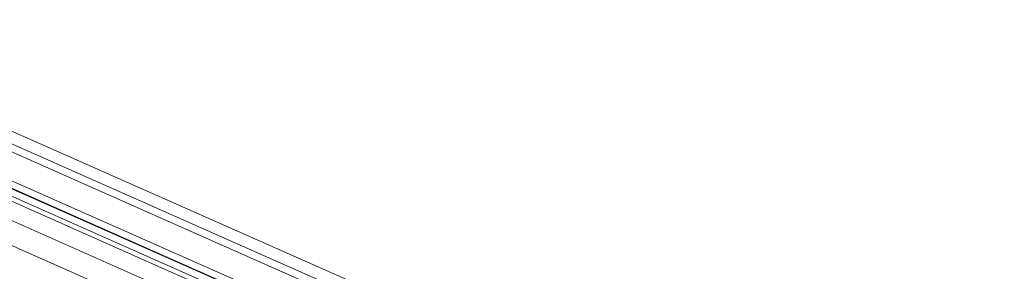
# Model space of a CAD drawing. Header units: millimetres. Extents: x -127 to 701, y 152 to 732.
# Tile 63 of 75: x 551 to 597, y 345 to 356. Entities that reach past the tile are written whole.
import ezdxf

# ---------------------------------------------------------------- set-up
doc = ezdxf.new("R2010")
doc.units = ezdxf.units.MM
doc.linetypes.add('XKITLINE00', pattern=[0])
doc.layers.add('Teil', color=7, linetype='Continuous', lineweight=0)

msp = doc.modelspace()

# ---------------------------------------------------------------- linework, layer by layer
at = {"layer": 'Teil', "linetype": 'XKITLINE00', "lineweight": 0}
for p, q in [((572.076, 341.308), (538.528, 356.148)), ((539.229, 356.432), (572.296, 341.805)), ((571.937, 340.993), (538.496, 355.786)), ((571.306, 339.567), (538.523, 354.07)), ((571.178, 339.278), (538.523, 353.723)), ((538.545, 354.082), (571.314, 339.586)), ((539.207, 354.139), (571.444, 339.879)), ((540.186, 352.751), (571.091, 339.08)), ((539.303, 352.252), (596.976, 326.739)), ((539.303, 351.097), (593.2, 327.255))]:
    msp.add_line(p, q, dxfattribs=at)

doc.saveas('drawing.dxf')
